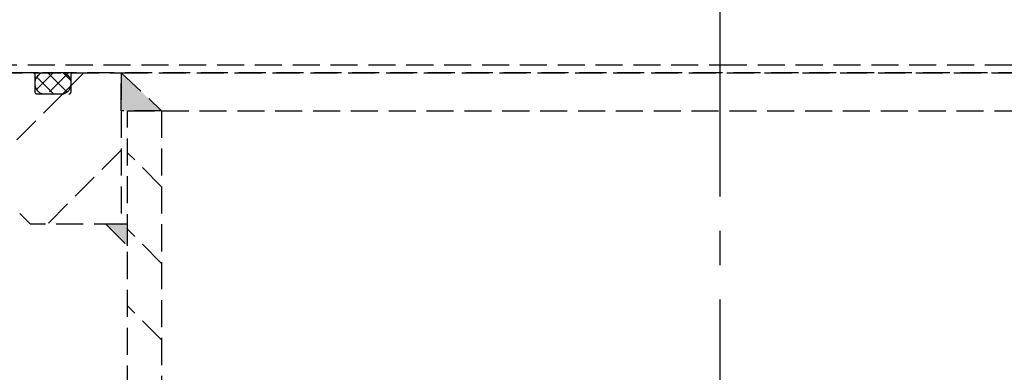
# Model space of a CAD drawing. Header units: millimetres. Extents: x -50096 to 615650, y 194565 to 243945.
# Tile 87 of 256: x 233935 to 234117, y 221420 to 221485. Entities that reach past the tile are written whole.
import ezdxf

# ---------------------------------------------------------------- set-up
doc = ezdxf.new("R2010")
doc.units = ezdxf.units.MM
doc.linetypes.add('ГТО-1 Пунктир', pattern=[7, 5, -2])
doc.linetypes.add('осевая', pattern=[50.8, 31.75, -6.35, 6.35, -6.35])
for name, color, linetype, lineweight in [('ГТО-2_Размеры_035', 2, 'Continuous', 35), ('ОГОС_Пунктир_025', 151, 'ГТО-1 Пунктир', 25), ('ОГСО_Оси_025', 7, 'осевая', 25)]:
    doc.layers.add(name, color=color, linetype=linetype, lineweight=lineweight)

# ---------------------------------------------------------------- blocks, each defined once
blk = doc.blocks.new('ОГСО_Затвор_План')
at = {"layer": 'ОГОС_Пунктир_025'}
for p, q in [((-1074.17, -186), (-904.17, -186)), ((-1074.17, -186), (-904.17, -186)), ((-904.17, -187.5), (-1072.67, -187.5)), ((-904.17, -187.5), (-1072.67, -187.5)), ((-1038.17, -187.5), (-1031.07, -187.5)), ((-1031.07, -187.5), (-1023.97, -187.5)), ((-1027.47, -187.5), (-1030.57, -190.6)), ((-1025.97, -187.5), (-1029.07, -187.5)), ((-1024.64, -187.5), (-1028.54, -191.4)), ((-1024.92, -191.06), (-1028.49, -187.5)), ((-1024.21, -188.95), (-1025.66, -187.5)), ((-1021.81, -187.5), (-1024.17, -189.86)), ((-1023.97, -187.5), (-1014.92, -187.5)), ((-1014.92, -187.5), (-1014.92, -215.5)), ((-1014.92, -194.5), (-1014.92, -187.5)), ((-1014.92, -187.5), (-1007.42, -194.5)), ((-1014.92, -187.5), (-793.42, -187.5)), ((-904.17, -186), (-734.17, -186)), ((-904.17, -186), (-734.17, -186)), ((-735.67, -187.5), (-904.17, -187.5)), ((-735.67, -187.5), (-904.17, -187.5)), ((-1030.87, -187.7), (-1030.87, -191)), ((-1030.87, -189.3), (-1030.87, -189.6)), ((-1027.41, -191.4), (-1030.55, -188.27)), ((-1024.17, -191), (-1024.17, -187.7)), ((-1024.17, -189.6), (-1024.17, -189.3)), ((-1024.2, -189.88), (-1025.69, -191.38)), ((-1025.71, -191.4), (-1040.67, -206.36)), ((-1030.47, -191.4), (-1024.57, -191.4)), ((-1029.07, -191.4), (-1025.97, -191.4)), ((-1007.42, -194.5), (-1014.92, -194.5)), ((-1013.72, -253.61), (-1013.72, -194.5)), ((-1013.72, -194.5), (-1007.42, -194.5)), ((-1007.42, -194.5), (-1007.42, -253.61)), ((-1007.42, -194.5), (-800.92, -194.5)), ((-1014.92, -201.82), (-1028.6, -215.5)), ((-1007.42, -208.56), (-1013.72, -202.26)), ((-1031.67, -215.5), (-1033.67, -213.5)), ((-1014.92, -215.5), (-1031.67, -215.5)), ((-1017.72, -215.5), (-1013.72, -219.5)), ((-1013.72, -215.5), (-1017.72, -215.5)), ((-1014.92, -215.5), (-1014.85, -215.5)), ((-1013.72, -219.5), (-1013.72, -215.5)), ((-1007.42, -222.71), (-1013.72, -216.41)), ((-1007.42, -236.85), (-1013.72, -230.55))]:
    blk.add_line(p, q, dxfattribs=at)
for centre, radius, start, end in [((-1031.07, -187.7), 0.2, 0, 90), ((-1029.07, -189.3), 1.8, 90, 180), ((-1025.97, -189.3), 1.8, 0, 90), ((-1023.97, -187.7), 0.2, 90, 180), ((-1029.07, -189.6), 1.8, 180, 270), ((-1030.47, -191), 0.4, 180, 270), ((-1025.97, -189.6), 1.8, 270, 0), ((-1024.57, -191), 0.4, 270, 0)]:
    blk.add_arc(centre, radius, start, end, dxfattribs=at)
for points in [[(-1014.92, -194.5), (-1014.92, -187.5), (-1007.42, -194.5)], [(-1017.72, -215.5), (-1013.72, -215.5), (-1013.72, -219.5)]]:
    blk.add_solid(points, dxfattribs=at)
at = {"layer": 'ОГСО_Оси_025'}
for p, q in [((-904.17, 685), (-904.17, -995)), ((-904.17, 231.66), (-904.17, -211.17))]:
    blk.add_line(p, q, dxfattribs=at)
blk = doc.blocks.new('A$C1AA538EC')
at = {"layer": 'ГТО-2_Размеры_035', "rotation": 0.0001303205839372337}
blk.add_blockref('ОГСО_Затвор_План', (0, -11100.09), dxfattribs=at)

msp = doc.modelspace()

# ---------------------------------------------------------------- block references
at = {"layer": 'ГТО-2_Размеры_035'}
msp.add_blockref('A$C1AA538EC', (234968.45, 232762.78), dxfattribs=at)

doc.saveas('drawing.dxf')
